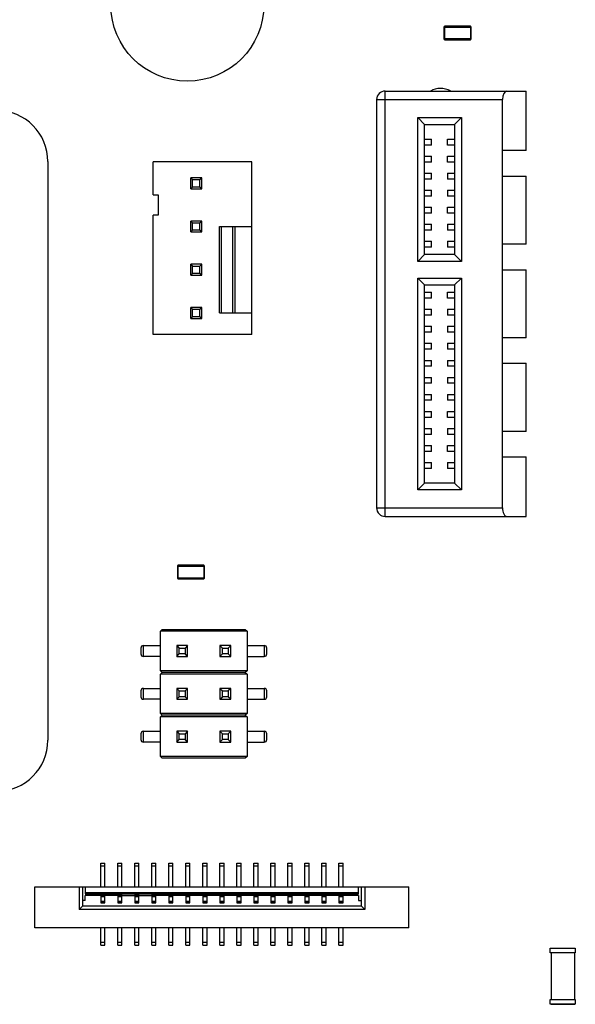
# Model space of a CAD drawing. Header units: millimetres. Extents: x 519 to 938, y 319 to 504.
# Tile 16 of 56: x 646 to 679, y 384 to 442. Entities that reach past the tile are written whole.
import ezdxf

# ---------------------------------------------------------------- set-up
doc = ezdxf.new("R2010")
doc.units = ezdxf.units.MM
doc.header["$LTSCALE"] = 30.734
doc.layers.get('0').update_dxf_attribs({"linetype": 'CONTINUOUS'})

msp = doc.modelspace()

# ---------------------------------------------------------------- linework, layer by layer
at = {"linetype": 'Continuous'}
for p, q in [((671.374, 441.732), (672.974, 441.732)), ((671.374, 441.732), (671.374, 441.032)), ((672.924, 441.782), (671.424, 441.782)), ((671.424, 440.982), (671.424, 441.782)), ((672.924, 441.782), (672.924, 440.982)), ((672.974, 441.032), (672.974, 441.732)), ((672.974, 441.032), (671.374, 441.032)), ((671.424, 440.982), (672.924, 440.982)), ((667.415, 437.472), (674.815, 437.472)), ((667.415, 437.472), (667.415, 413.472)), ((667.915, 437.972), (676.215, 437.972)), ((667.915, 412.972), (667.915, 437.972)), ((674.815, 413.472), (674.815, 437.472)), ((676.215, 434.472), (676.215, 437.972)), ((669.83, 436.412), (672.4, 436.412)), ((670.23, 436.012), (669.83, 436.412)), ((669.83, 427.962), (669.83, 436.412)), ((672, 436.012), (672.4, 436.412)), ((672.4, 436.412), (672.4, 427.962)), ((670.23, 436.012), (672, 436.012)), ((670.23, 428.362), (670.23, 436.012)), ((672, 436.012), (672, 428.362)), ((670.23, 435.147), (670.64, 435.147)), ((670.64, 434.797), (670.23, 434.797)), ((670.64, 434.797), (670.64, 435.147)), ((671.59, 435.147), (672, 435.147)), ((671.59, 434.797), (671.59, 435.147)), ((672, 434.797), (671.59, 434.797)), ((670.23, 434.147), (670.64, 434.147)), ((670.64, 433.797), (670.64, 434.147)), ((671.59, 434.147), (672, 434.147)), ((671.59, 433.797), (671.59, 434.147)), ((676.215, 434.472), (674.815, 434.472)), ((660.069, 433.821), (654.269, 433.821)), ((654.269, 431.881), (654.269, 433.821)), ((660.069, 423.661), (660.069, 433.821)), ((670.64, 433.797), (670.23, 433.797)), ((672, 433.797), (671.59, 433.797)), ((657.129, 432.871), (656.489, 432.871)), ((656.489, 432.871), (656.589, 432.771)), ((656.489, 432.231), (656.489, 432.871)), ((657.029, 432.771), (657.129, 432.871)), ((657.129, 432.231), (657.129, 432.871)), ((670.23, 433.147), (670.64, 433.147)), ((670.64, 432.797), (670.64, 433.147)), ((671.59, 433.147), (672, 433.147)), ((671.59, 433.147), (671.59, 432.797)), ((674.815, 432.972), (676.215, 432.972)), ((676.215, 428.972), (676.215, 432.972)), ((656.589, 432.331), (656.489, 432.231)), ((656.589, 432.771), (657.029, 432.771)), ((656.589, 432.331), (656.589, 432.771)), ((657.029, 432.331), (656.589, 432.331)), ((657.029, 432.331), (657.029, 432.771)), ((657.129, 432.231), (657.029, 432.331)), ((670.64, 432.797), (670.23, 432.797)), ((672, 432.797), (671.59, 432.797)), ((654.269, 431.881), (654.569, 431.881)), ((654.569, 431.881), (654.569, 430.681)), ((656.489, 432.231), (657.129, 432.231)), ((670.23, 432.147), (670.64, 432.147)), ((670.64, 431.797), (670.23, 431.797)), ((670.64, 431.797), (670.64, 432.147)), ((671.59, 432.147), (672, 432.147)), ((671.59, 432.147), (671.59, 431.797)), ((672, 431.797), (671.59, 431.797)), ((670.23, 431.147), (670.64, 431.147)), ((670.64, 430.797), (670.64, 431.147)), ((671.59, 431.147), (672, 431.147)), ((671.59, 430.797), (671.59, 431.147)), ((654.569, 430.681), (654.269, 430.681)), ((654.269, 423.661), (654.269, 430.681)), ((670.64, 430.797), (670.23, 430.797)), ((672, 430.797), (671.59, 430.797)), ((657.129, 430.331), (656.489, 430.331)), ((656.489, 430.331), (656.589, 430.231)), ((656.489, 429.691), (656.489, 430.331)), ((656.589, 430.231), (657.029, 430.231)), ((656.589, 429.791), (656.589, 430.231)), ((657.029, 430.231), (657.129, 430.331)), ((657.029, 429.791), (657.029, 430.231)), ((657.129, 429.691), (657.129, 430.331)), ((658.169, 430.011), (660.069, 430.011)), ((658.169, 424.931), (658.169, 430.011)), ((658.279, 430.011), (658.279, 424.931)), ((658.969, 424.931), (658.969, 430.011)), ((659.069, 430.011), (659.069, 424.931)), ((670.23, 430.147), (670.64, 430.147)), ((670.64, 429.797), (670.64, 430.147)), ((671.59, 430.147), (672, 430.147)), ((671.59, 430.147), (671.59, 429.797)), ((656.589, 429.791), (656.489, 429.691)), ((656.489, 429.691), (657.129, 429.691)), ((657.029, 429.791), (656.589, 429.791)), ((657.129, 429.691), (657.029, 429.791)), ((670.64, 429.797), (670.23, 429.797)), ((672, 429.797), (671.59, 429.797)), ((670.23, 429.147), (670.64, 429.147)), ((670.64, 428.797), (670.23, 428.797)), ((670.64, 428.797), (670.64, 429.147)), ((671.59, 429.147), (672, 429.147)), ((671.59, 429.147), (671.59, 428.797)), ((672, 428.797), (671.59, 428.797)), ((676.215, 428.972), (674.815, 428.972)), ((669.83, 427.962), (670.23, 428.362)), ((672, 428.362), (670.23, 428.362)), ((672, 428.362), (672.4, 427.962)), ((657.129, 427.791), (656.489, 427.791)), ((656.489, 427.791), (656.589, 427.691)), ((656.489, 427.151), (656.489, 427.791)), ((656.589, 427.691), (657.029, 427.691)), ((656.589, 427.251), (656.589, 427.691)), ((657.029, 427.691), (657.129, 427.791)), ((657.029, 427.251), (657.029, 427.691)), ((657.129, 427.151), (657.129, 427.791)), ((672.4, 427.962), (669.83, 427.962)), ((656.589, 427.251), (656.489, 427.151)), ((656.489, 427.151), (657.129, 427.151)), ((657.029, 427.251), (656.589, 427.251)), ((657.129, 427.151), (657.029, 427.251)), ((674.815, 427.472), (676.215, 427.472)), ((676.215, 423.472), (676.215, 427.472)), ((669.83, 426.982), (672.4, 426.982)), ((670.23, 426.582), (669.83, 426.982)), ((669.83, 414.532), (669.83, 426.982)), ((670.23, 426.582), (672, 426.582)), ((670.23, 414.932), (670.23, 426.582)), ((672, 426.582), (672.4, 426.982)), ((672, 426.582), (672, 414.932)), ((672.4, 426.982), (672.4, 414.532)), ((670.23, 426.147), (670.64, 426.147)), ((670.64, 425.797), (670.64, 426.147)), ((671.59, 426.147), (672, 426.147)), ((671.59, 425.797), (671.59, 426.147)), ((670.64, 425.797), (670.23, 425.797)), ((672, 425.797), (671.59, 425.797)), ((657.129, 425.251), (656.489, 425.251)), ((656.489, 425.251), (656.589, 425.151)), ((656.489, 424.611), (656.489, 425.251)), ((656.589, 425.151), (657.029, 425.151)), ((656.589, 424.711), (656.589, 425.151)), ((657.029, 425.151), (657.129, 425.251)), ((657.029, 424.711), (657.029, 425.151)), ((657.129, 424.611), (657.129, 425.251)), ((658.169, 424.931), (660.069, 424.931)), ((670.23, 425.147), (670.64, 425.147)), ((670.64, 424.797), (670.23, 424.797)), ((670.64, 424.797), (670.64, 425.147)), ((671.59, 425.147), (672, 425.147)), ((671.59, 425.147), (671.59, 424.797)), ((672, 424.797), (671.59, 424.797)), ((656.589, 424.711), (656.489, 424.611)), ((656.489, 424.611), (657.129, 424.611)), ((657.029, 424.711), (656.589, 424.711)), ((657.129, 424.611), (657.029, 424.711)), ((660.069, 423.661), (654.269, 423.661)), ((670.23, 424.147), (670.64, 424.147)), ((670.64, 423.797), (670.23, 423.797)), ((670.64, 423.797), (670.64, 424.147)), ((671.59, 424.147), (672, 424.147)), ((671.59, 424.147), (671.59, 423.797)), ((672, 423.797), (671.59, 423.797)), ((670.23, 423.147), (670.64, 423.147)), ((670.64, 422.797), (670.64, 423.147)), ((671.59, 423.147), (672, 423.147)), ((671.59, 423.147), (671.59, 422.797)), ((676.215, 423.472), (674.815, 423.472)), ((670.64, 422.797), (670.23, 422.797)), ((672, 422.797), (671.59, 422.797)), ((670.23, 422.147), (670.64, 422.147)), ((670.64, 421.797), (670.64, 422.147)), ((671.59, 422.147), (672, 422.147)), ((671.59, 422.147), (671.59, 421.797)), ((674.815, 421.972), (676.215, 421.972)), ((676.215, 417.972), (676.215, 421.972)), ((670.64, 421.797), (670.23, 421.797)), ((672, 421.797), (671.59, 421.797)), ((670.23, 421.147), (670.64, 421.147)), ((670.64, 420.797), (670.23, 420.797)), ((670.64, 420.797), (670.64, 421.147)), ((671.59, 421.147), (672, 421.147)), ((671.59, 421.147), (671.59, 420.797)), ((672, 420.797), (671.59, 420.797)), ((670.23, 420.147), (670.64, 420.147)), ((670.64, 419.797), (670.64, 420.147)), ((671.59, 420.147), (672, 420.147)), ((671.59, 420.147), (671.59, 419.797)), ((670.64, 419.797), (670.23, 419.797)), ((672, 419.797), (671.59, 419.797)), ((670.23, 419.147), (670.64, 419.147)), ((670.64, 418.797), (670.64, 419.147)), ((671.59, 419.147), (672, 419.147)), ((671.59, 418.797), (671.59, 419.147)), ((670.64, 418.797), (670.23, 418.797)), ((672, 418.797), (671.59, 418.797)), ((670.23, 418.147), (670.64, 418.147)), ((670.64, 417.797), (670.23, 417.797)), ((670.64, 417.797), (670.64, 418.147)), ((671.59, 418.147), (672, 418.147)), ((671.59, 418.147), (671.59, 417.797)), ((672, 417.797), (671.59, 417.797)), ((676.215, 417.972), (674.815, 417.972)), ((670.23, 417.147), (670.64, 417.147)), ((670.64, 416.797), (670.23, 416.797)), ((670.64, 416.797), (670.64, 417.147)), ((671.59, 417.147), (672, 417.147)), ((671.59, 416.797), (671.59, 417.147)), ((672, 416.797), (671.59, 416.797)), ((670.23, 416.147), (670.64, 416.147)), ((670.64, 415.797), (670.64, 416.147)), ((671.59, 416.147), (672, 416.147)), ((671.59, 416.147), (671.59, 415.797)), ((674.815, 416.472), (676.215, 416.472)), ((676.215, 412.972), (676.215, 416.472)), ((670.64, 415.797), (670.23, 415.797)), ((672, 415.797), (671.59, 415.797)), ((669.83, 414.532), (670.23, 414.932)), ((672, 414.932), (670.23, 414.932)), ((672, 414.932), (672.4, 414.532)), ((672.4, 414.532), (669.83, 414.532)), ((667.415, 413.472), (674.815, 413.472)), ((667.915, 412.972), (676.215, 412.972)), ((655.698, 410.052), (657.298, 410.052)), ((655.698, 410.052), (655.698, 409.352)), ((657.248, 410.102), (655.748, 410.102)), ((655.748, 409.302), (655.748, 410.102)), ((657.248, 410.102), (657.248, 409.302)), ((657.298, 409.352), (657.298, 410.052)), ((657.298, 409.352), (655.698, 409.352)), ((655.748, 409.302), (657.248, 409.302)), ((654.714, 406.222), (654.814, 406.322)), ((659.794, 406.222), (654.714, 406.222)), ((654.714, 403.905), (654.714, 406.222)), ((654.814, 406.322), (659.694, 406.322)), ((659.694, 406.322), (659.794, 406.222)), ((659.794, 406.222), (659.794, 403.905)), ((653.554, 405.233), (653.554, 404.893)), ((653.704, 405.383), (654.714, 405.383)), ((653.704, 404.743), (653.704, 405.383)), ((656.304, 405.383), (655.664, 405.383)), ((655.664, 405.383), (655.814, 405.233)), ((655.664, 405.383), (655.664, 404.743)), ((655.814, 405.233), (656.154, 405.233)), ((655.814, 404.893), (655.814, 405.233)), ((656.304, 405.383), (656.154, 405.233)), ((656.154, 405.233), (656.154, 404.893)), ((656.304, 404.743), (656.304, 405.383)), ((658.844, 405.383), (658.204, 405.383)), ((658.204, 405.383), (658.354, 405.233)), ((658.204, 405.383), (658.204, 404.743)), ((658.354, 405.233), (658.694, 405.233)), ((658.354, 404.893), (658.354, 405.233)), ((658.844, 405.383), (658.694, 405.233)), ((658.694, 405.233), (658.694, 404.893)), ((658.844, 404.743), (658.844, 405.383)), ((659.794, 405.383), (660.804, 405.383)), ((660.804, 405.383), (660.804, 404.743)), ((660.954, 404.893), (660.954, 405.233)), ((654.714, 404.743), (653.704, 404.743)), ((655.664, 404.743), (655.814, 404.893)), ((655.664, 404.743), (656.304, 404.743)), ((656.154, 404.893), (655.814, 404.893)), ((656.304, 404.743), (656.154, 404.893)), ((658.204, 404.743), (658.354, 404.893)), ((658.204, 404.743), (658.844, 404.743)), ((658.694, 404.893), (658.354, 404.893)), ((658.844, 404.743), (658.694, 404.893)), ((659.794, 404.743), (660.804, 404.743)), ((659.794, 403.905), (654.714, 403.905)), ((654.814, 403.805), (654.714, 403.905)), ((659.794, 403.905), (659.694, 403.805)), ((654.714, 403.705), (654.814, 403.805)), ((659.794, 403.705), (654.714, 403.705)), ((654.714, 401.387), (654.714, 403.705)), ((659.694, 403.805), (654.814, 403.805)), ((659.694, 403.805), (659.794, 403.705)), ((659.794, 403.705), (659.794, 401.387)), ((653.704, 402.866), (654.714, 402.866)), ((653.704, 402.226), (653.704, 402.866)), ((656.304, 402.866), (655.664, 402.866)), ((655.664, 402.866), (655.814, 402.716)), ((655.664, 402.866), (655.664, 402.226)), ((656.304, 402.866), (656.154, 402.716)), ((656.304, 402.226), (656.304, 402.866)), ((658.844, 402.866), (658.204, 402.866)), ((658.204, 402.866), (658.354, 402.716)), ((658.204, 402.866), (658.204, 402.226)), ((658.844, 402.866), (658.694, 402.716)), ((658.844, 402.226), (658.844, 402.866)), ((659.794, 402.866), (660.804, 402.866)), ((660.804, 402.866), (660.804, 402.226)), ((653.554, 402.716), (653.554, 402.376)), ((654.714, 402.226), (653.704, 402.226)), ((655.664, 402.226), (655.814, 402.376)), ((655.664, 402.226), (656.304, 402.226)), ((655.814, 402.716), (656.154, 402.716)), ((655.814, 402.376), (655.814, 402.716)), ((656.154, 402.376), (655.814, 402.376)), ((656.154, 402.716), (656.154, 402.376)), ((656.304, 402.226), (656.154, 402.376)), ((658.204, 402.226), (658.354, 402.376)), ((658.204, 402.226), (658.844, 402.226)), ((658.354, 402.716), (658.694, 402.716)), ((658.354, 402.376), (658.354, 402.716)), ((658.694, 402.376), (658.354, 402.376)), ((658.694, 402.716), (658.694, 402.376)), ((658.844, 402.226), (658.694, 402.376)), ((659.794, 402.226), (660.804, 402.226)), ((660.954, 402.376), (660.954, 402.716)), ((659.794, 401.387), (654.714, 401.387)), ((654.814, 401.287), (654.714, 401.387)), ((654.714, 401.187), (654.814, 401.287)), ((659.794, 401.187), (654.714, 401.187)), ((654.714, 398.87), (654.714, 401.187)), ((659.694, 401.287), (654.814, 401.287)), ((659.794, 401.387), (659.694, 401.287)), ((659.694, 401.287), (659.794, 401.187)), ((659.794, 401.187), (659.794, 398.87)), ((653.554, 400.198), (653.554, 399.858)), ((653.704, 400.348), (654.714, 400.348)), ((653.704, 399.708), (653.704, 400.348)), ((656.304, 400.348), (655.664, 400.348)), ((655.664, 400.348), (655.814, 400.198)), ((655.664, 400.348), (655.664, 399.708)), ((655.664, 399.708), (655.814, 399.858)), ((655.814, 400.198), (656.154, 400.198)), ((655.814, 399.858), (655.814, 400.198)), ((656.154, 399.858), (655.814, 399.858)), ((656.304, 400.348), (656.154, 400.198)), ((656.154, 400.198), (656.154, 399.858)), ((656.304, 399.708), (656.154, 399.858)), ((656.304, 399.708), (656.304, 400.348)), ((658.844, 400.348), (658.204, 400.348)), ((658.204, 400.348), (658.354, 400.198)), ((658.204, 400.348), (658.204, 399.708)), ((658.204, 399.708), (658.354, 399.858)), ((658.354, 400.198), (658.694, 400.198)), ((658.354, 399.858), (658.354, 400.198)), ((658.694, 399.858), (658.354, 399.858)), ((658.844, 400.348), (658.694, 400.198)), ((658.694, 400.198), (658.694, 399.858)), ((658.844, 399.708), (658.694, 399.858)), ((658.844, 399.708), (658.844, 400.348)), ((659.794, 400.348), (660.804, 400.348)), ((660.804, 400.348), (660.804, 399.708)), ((660.954, 399.858), (660.954, 400.198)), ((654.714, 399.708), (653.704, 399.708)), ((655.664, 399.708), (656.304, 399.708)), ((658.204, 399.708), (658.844, 399.708)), ((659.794, 399.708), (660.804, 399.708)), ((659.794, 398.87), (654.714, 398.87)), ((654.814, 398.77), (654.714, 398.87)), ((659.694, 398.77), (654.814, 398.77)), ((659.794, 398.87), (659.694, 398.77)), ((651.191, 392.598), (651.441, 392.598)), ((651.191, 391.201), (651.191, 392.598)), ((651.441, 392.425), (651.191, 392.425)), ((651.441, 391.201), (651.441, 392.598)), ((652.191, 392.598), (652.441, 392.598)), ((652.191, 391.201), (652.191, 392.598)), ((652.441, 392.425), (652.191, 392.425)), ((652.441, 391.201), (652.441, 392.598)), ((653.191, 392.598), (653.441, 392.598)), ((653.191, 391.201), (653.191, 392.598)), ((653.441, 392.425), (653.191, 392.425)), ((653.441, 391.201), (653.441, 392.598)), ((654.191, 392.598), (654.441, 392.598)), ((654.191, 391.201), (654.191, 392.598)), ((654.441, 392.425), (654.191, 392.425)), ((654.441, 391.201), (654.441, 392.598)), ((655.191, 392.598), (655.441, 392.598)), ((655.191, 391.201), (655.191, 392.598)), ((655.441, 392.425), (655.191, 392.425)), ((655.441, 391.201), (655.441, 392.598)), ((656.191, 392.598), (656.441, 392.598)), ((656.191, 391.201), (656.191, 392.598)), ((656.441, 392.425), (656.191, 392.425)), ((656.441, 391.201), (656.441, 392.598)), ((657.191, 392.598), (657.441, 392.598)), ((657.191, 391.201), (657.191, 392.598)), ((657.441, 392.425), (657.191, 392.425)), ((657.441, 391.201), (657.441, 392.598)), ((658.191, 392.598), (658.441, 392.598)), ((658.191, 391.201), (658.191, 392.598)), ((658.441, 392.425), (658.191, 392.425)), ((658.441, 391.201), (658.441, 392.598)), ((659.191, 392.598), (659.441, 392.598)), ((659.191, 391.201), (659.191, 392.598)), ((659.441, 392.425), (659.191, 392.425)), ((659.441, 391.201), (659.441, 392.598)), ((660.191, 392.598), (660.441, 392.598)), ((660.191, 391.201), (660.191, 392.598)), ((660.441, 392.425), (660.191, 392.425)), ((660.441, 391.201), (660.441, 392.598)), ((661.191, 392.598), (661.441, 392.598)), ((661.191, 391.201), (661.191, 392.598)), ((661.441, 392.425), (661.191, 392.425)), ((661.441, 391.201), (661.441, 392.598)), ((662.191, 392.598), (662.441, 392.598)), ((662.191, 391.201), (662.191, 392.598)), ((662.441, 392.425), (662.191, 392.425)), ((662.441, 391.201), (662.441, 392.598)), ((663.191, 392.598), (663.441, 392.598)), ((663.191, 391.201), (663.191, 392.598)), ((663.441, 392.425), (663.191, 392.425)), ((663.441, 391.201), (663.441, 392.598)), ((664.191, 392.598), (664.441, 392.598)), ((664.191, 391.201), (664.191, 392.598)), ((664.441, 392.425), (664.191, 392.425)), ((664.441, 391.201), (664.441, 392.598)), ((665.191, 392.598), (665.441, 392.598)), ((665.191, 391.201), (665.191, 392.598)), ((665.441, 392.425), (665.191, 392.425)), ((665.441, 391.201), (665.441, 392.598)), ((647.316, 391.201), (669.316, 391.201)), ((647.316, 388.801), (647.316, 391.201)), ((649.916, 391.201), (649.916, 389.876)), ((650.116, 391.201), (650.116, 390.076)), ((650.286, 391.201), (650.286, 390.801)), ((666.346, 390.801), (666.346, 391.201)), ((666.516, 390.076), (666.516, 391.201)), ((666.716, 391.201), (666.716, 389.876)), ((669.316, 388.801), (669.316, 391.201)), ((650.286, 390.876), (666.346, 390.876)), ((650.286, 390.801), (666.346, 390.801)), ((651.191, 390.697), (650.286, 390.697)), ((650.286, 390.397), (650.286, 390.697)), ((651.191, 390.731), (651.441, 390.731)), ((651.191, 390.731), (651.191, 390.274)), ((651.191, 390.713), (651.441, 390.713)), ((651.441, 390.622), (651.191, 390.622)), ((651.441, 390.274), (651.441, 390.731)), ((652.191, 390.697), (651.441, 390.697)), ((652.191, 390.731), (652.441, 390.731)), ((652.191, 390.731), (652.191, 390.274)), ((652.191, 390.713), (652.441, 390.713)), ((652.441, 390.622), (652.191, 390.622)), ((652.441, 390.274), (652.441, 390.731)), ((652.441, 390.697), (653.191, 390.697)), ((653.191, 390.731), (653.441, 390.731)), ((653.191, 390.731), (653.191, 390.274)), ((653.191, 390.713), (653.441, 390.713)), ((653.441, 390.622), (653.191, 390.622)), ((653.441, 390.274), (653.441, 390.731)), ((653.441, 390.697), (654.191, 390.697)), ((654.191, 390.731), (654.441, 390.731)), ((654.191, 390.731), (654.191, 390.274)), ((654.191, 390.713), (654.441, 390.713)), ((654.441, 390.622), (654.191, 390.622)), ((654.441, 390.274), (654.441, 390.731)), ((655.191, 390.697), (654.441, 390.697)), ((655.191, 390.731), (655.441, 390.731)), ((655.191, 390.731), (655.191, 390.274)), ((655.191, 390.713), (655.441, 390.713)), ((655.441, 390.622), (655.191, 390.622)), ((655.441, 390.274), (655.441, 390.731)), ((656.191, 390.697), (655.441, 390.697)), ((656.191, 390.731), (656.441, 390.731)), ((656.191, 390.731), (656.191, 390.274)), ((656.191, 390.713), (656.441, 390.713)), ((656.441, 390.622), (656.191, 390.622)), ((656.441, 390.274), (656.441, 390.731)), ((657.191, 390.697), (656.441, 390.697)), ((657.191, 390.731), (657.441, 390.731)), ((657.191, 390.731), (657.191, 390.274)), ((657.191, 390.713), (657.441, 390.713)), ((657.441, 390.622), (657.191, 390.622)), ((657.441, 390.274), (657.441, 390.731)), ((658.191, 390.697), (657.441, 390.697)), ((658.191, 390.731), (658.441, 390.731)), ((658.191, 390.731), (658.191, 390.274)), ((658.191, 390.713), (658.441, 390.713)), ((658.441, 390.622), (658.191, 390.622)), ((658.441, 390.274), (658.441, 390.731)), ((659.191, 390.697), (658.441, 390.697)), ((659.191, 390.731), (659.441, 390.731)), ((659.191, 390.731), (659.191, 390.274)), ((659.191, 390.713), (659.441, 390.713)), ((659.441, 390.622), (659.191, 390.622)), ((659.441, 390.274), (659.441, 390.731)), ((660.191, 390.697), (659.441, 390.697)), ((660.191, 390.731), (660.441, 390.731)), ((660.191, 390.731), (660.191, 390.274)), ((660.191, 390.713), (660.441, 390.713)), ((660.441, 390.622), (660.191, 390.622)), ((660.441, 390.274), (660.441, 390.731)), ((661.191, 390.697), (660.441, 390.697)), ((661.191, 390.731), (661.441, 390.731)), ((661.191, 390.731), (661.191, 390.274)), ((661.191, 390.713), (661.441, 390.713)), ((661.441, 390.622), (661.191, 390.622)), ((661.441, 390.274), (661.441, 390.731)), ((662.191, 390.697), (661.441, 390.697)), ((662.191, 390.731), (662.441, 390.731)), ((662.191, 390.731), (662.191, 390.274)), ((662.191, 390.713), (662.441, 390.713)), ((662.441, 390.622), (662.191, 390.622)), ((662.441, 390.274), (662.441, 390.731)), ((663.191, 390.697), (662.441, 390.697)), ((663.191, 390.731), (663.441, 390.731)), ((663.191, 390.731), (663.191, 390.274)), ((663.191, 390.713), (663.441, 390.713)), ((663.441, 390.622), (663.191, 390.622)), ((663.441, 390.274), (663.441, 390.731)), ((664.191, 390.697), (663.441, 390.697)), ((664.191, 390.731), (664.441, 390.731)), ((664.191, 390.731), (664.191, 390.274)), ((664.191, 390.713), (664.441, 390.713)), ((664.441, 390.622), (664.191, 390.622)), ((664.441, 390.274), (664.441, 390.731)), ((665.191, 390.697), (664.441, 390.697)), ((665.191, 390.731), (665.441, 390.731)), ((665.191, 390.731), (665.191, 390.274)), ((665.191, 390.713), (665.441, 390.713)), ((665.441, 390.622), (665.191, 390.622)), ((665.441, 390.274), (665.441, 390.731)), ((666.346, 390.697), (665.441, 390.697)), ((666.346, 390.697), (666.346, 390.397)), ((650.116, 390.076), (649.916, 389.876)), ((650.286, 390.397), (650.116, 390.397)), ((666.516, 390.076), (650.116, 390.076)), ((651.191, 390.356), (651.441, 390.356)), ((651.191, 390.318), (651.441, 390.318)), ((651.191, 390.311), (651.441, 390.311)), ((651.191, 390.274), (651.441, 390.274)), ((652.191, 390.356), (652.441, 390.356)), ((652.191, 390.318), (652.441, 390.318)), ((652.191, 390.311), (652.441, 390.311)), ((652.191, 390.274), (652.441, 390.274)), ((653.191, 390.356), (653.441, 390.356)), ((653.191, 390.318), (653.441, 390.318)), ((653.191, 390.311), (653.441, 390.311)), ((653.191, 390.274), (653.441, 390.274)), ((654.191, 390.356), (654.441, 390.356)), ((654.191, 390.318), (654.441, 390.318)), ((654.191, 390.311), (654.441, 390.311)), ((654.191, 390.274), (654.441, 390.274)), ((655.191, 390.356), (655.441, 390.356)), ((655.191, 390.318), (655.441, 390.318)), ((655.191, 390.311), (655.441, 390.311)), ((655.191, 390.274), (655.441, 390.274)), ((656.191, 390.356), (656.441, 390.356)), ((656.191, 390.318), (656.441, 390.318)), ((656.191, 390.311), (656.441, 390.311)), ((656.191, 390.274), (656.441, 390.274)), ((657.191, 390.356), (657.441, 390.356)), ((657.191, 390.318), (657.441, 390.318)), ((657.191, 390.311), (657.441, 390.311)), ((657.191, 390.274), (657.441, 390.274)), ((658.191, 390.356), (658.441, 390.356)), ((658.191, 390.318), (658.441, 390.318)), ((658.191, 390.311), (658.441, 390.311)), ((658.191, 390.274), (658.441, 390.274)), ((659.191, 390.356), (659.441, 390.356)), ((659.191, 390.318), (659.441, 390.318)), ((659.191, 390.311), (659.441, 390.311)), ((659.191, 390.274), (659.441, 390.274)), ((660.191, 390.356), (660.441, 390.356)), ((660.191, 390.318), (660.441, 390.318)), ((660.191, 390.311), (660.441, 390.311)), ((660.191, 390.274), (660.441, 390.274)), ((661.191, 390.356), (661.441, 390.356)), ((661.191, 390.318), (661.441, 390.318)), ((661.191, 390.311), (661.441, 390.311)), ((661.191, 390.274), (661.441, 390.274)), ((662.191, 390.356), (662.441, 390.356)), ((662.191, 390.318), (662.441, 390.318)), ((662.191, 390.311), (662.441, 390.311)), ((662.191, 390.274), (662.441, 390.274)), ((663.191, 390.356), (663.441, 390.356)), ((663.191, 390.318), (663.441, 390.318)), ((663.191, 390.311), (663.441, 390.311)), ((663.191, 390.274), (663.441, 390.274)), ((664.191, 390.356), (664.441, 390.356)), ((664.191, 390.318), (664.441, 390.318)), ((664.191, 390.311), (664.441, 390.311)), ((664.191, 390.274), (664.441, 390.274)), ((665.191, 390.356), (665.441, 390.356)), ((665.191, 390.318), (665.441, 390.318)), ((665.191, 390.311), (665.441, 390.311)), ((665.191, 390.274), (665.441, 390.274)), ((666.346, 390.397), (666.516, 390.397)), ((666.516, 390.076), (666.716, 389.876)), ((666.716, 389.876), (649.916, 389.876)), ((669.316, 388.801), (647.316, 388.801)), ((651.191, 387.776), (651.191, 388.801)), ((651.441, 387.776), (651.441, 388.801)), ((652.191, 387.776), (652.191, 388.801)), ((652.441, 387.776), (652.441, 388.801)), ((653.191, 387.776), (653.191, 388.801)), ((653.441, 387.776), (653.441, 388.801)), ((654.191, 387.776), (654.191, 388.801)), ((654.441, 387.776), (654.441, 388.801)), ((655.191, 387.776), (655.191, 388.801)), ((655.441, 387.776), (655.441, 388.801)), ((656.191, 387.776), (656.191, 388.801)), ((656.441, 387.776), (656.441, 388.801)), ((657.191, 387.776), (657.191, 388.801)), ((657.441, 387.776), (657.441, 388.801)), ((658.191, 387.776), (658.191, 388.801)), ((658.441, 387.776), (658.441, 388.801)), ((659.191, 387.776), (659.191, 388.801)), ((659.441, 387.776), (659.441, 388.801)), ((660.191, 387.776), (660.191, 388.801)), ((660.441, 387.776), (660.441, 388.801)), ((661.191, 387.776), (661.191, 388.801)), ((661.441, 387.776), (661.441, 388.801)), ((662.191, 387.776), (662.191, 388.801)), ((662.441, 387.776), (662.441, 388.801)), ((663.191, 387.776), (663.191, 388.801)), ((663.441, 387.776), (663.441, 388.801)), ((664.191, 387.776), (664.191, 388.801)), ((664.441, 387.776), (664.441, 388.801)), ((665.191, 387.776), (665.191, 388.801)), ((665.441, 387.776), (665.441, 388.801)), ((651.191, 387.949), (651.441, 387.949)), ((651.191, 387.776), (651.441, 387.776)), ((652.191, 387.949), (652.441, 387.949)), ((652.191, 387.776), (652.441, 387.776)), ((653.191, 387.949), (653.441, 387.949)), ((653.191, 387.776), (653.441, 387.776)), ((654.191, 387.949), (654.441, 387.949)), ((654.191, 387.776), (654.441, 387.776)), ((655.191, 387.949), (655.441, 387.949)), ((655.191, 387.776), (655.441, 387.776)), ((656.191, 387.949), (656.441, 387.949)), ((656.191, 387.776), (656.441, 387.776)), ((657.191, 387.949), (657.441, 387.949)), ((657.191, 387.776), (657.441, 387.776)), ((658.191, 387.949), (658.441, 387.949)), ((658.191, 387.776), (658.441, 387.776)), ((659.191, 387.949), (659.441, 387.949)), ((659.191, 387.776), (659.441, 387.776)), ((660.191, 387.949), (660.441, 387.949)), ((660.191, 387.776), (660.441, 387.776)), ((661.191, 387.949), (661.441, 387.949)), ((661.191, 387.776), (661.441, 387.776)), ((662.191, 387.949), (662.441, 387.949)), ((662.191, 387.776), (662.441, 387.776)), ((663.191, 387.949), (663.441, 387.949)), ((663.191, 387.776), (663.441, 387.776)), ((664.191, 387.949), (664.441, 387.949)), ((664.191, 387.776), (664.441, 387.776)), ((665.191, 387.949), (665.441, 387.949)), ((665.191, 387.776), (665.441, 387.776)), ((677.615, 387.599), (679.095, 387.599)), ((677.615, 387.324), (677.615, 387.599)), ((679.095, 387.324), (677.615, 387.324)), ((677.666, 387.324), (677.666, 384.578)), ((679.066, 384.578), (679.066, 387.324)), ((679.095, 387.599), (679.095, 387.324)), ((677.615, 384.578), (679.095, 384.578)), ((677.615, 384.303), (677.615, 384.578)), ((679.095, 384.303), (677.615, 384.303)), ((677.666, 384.303), (677.666, 384.301)), ((677.666, 384.301), (679.066, 384.301)), ((679.066, 384.301), (679.066, 384.303)), ((679.095, 384.578), (679.095, 384.303))]:
    msp.add_line(p, q, dxfattribs=at)
at = {"color": 4, "linetype": 'Continuous'}
msp.add_line((648.087, 433.823), (648.087, 399.823), dxfattribs=at)
at = {"linetype": 'Continuous'}
msp.add_circle((656.284, 443.051), 4.5, dxfattribs=at)
for centre, radius, start, end in [((671.424, 441.732), 0.05, 90, 180), ((672.924, 441.732), 0.05, 0, 90), ((671.424, 441.032), 0.05, 180, 270), ((672.924, 441.032), 0.05, 270, 0), ((671.166, 436.901), 1.225, 61.38866, 118.7868), ((667.915, 437.472), 0.5, 90, 180), ((667.915, 413.472), 0.5, 180, 270), ((655.748, 410.052), 0.05, 90.00001, 180.00001), ((657.248, 410.052), 0.05, 0.00001, 90.00001), ((655.748, 409.352), 0.05, 180.00001, 270.00001), ((657.248, 409.352), 0.05, 270.00001, 0.00001), ((653.704, 405.233), 0.15, 90, 180), ((660.804, 405.233), 0.15, 360, 90), ((653.704, 404.893), 0.15, 180, 270), ((660.804, 404.893), 0.15, 270, 360), ((653.704, 402.716), 0.15, 90, 180), ((660.804, 402.716), 0.15, 360, 90), ((653.704, 402.376), 0.15, 180, 270), ((660.804, 402.376), 0.15, 270, 360), ((653.704, 400.198), 0.15, 90, 180), ((653.704, 399.858), 0.15, 180, 270), ((660.804, 400.198), 0.15, 360, 90), ((660.804, 399.858), 0.15, 270, 360)]:
    msp.add_arc(centre, radius, start, end, dxfattribs=at)
at = {"color": 4, "linetype": 'Continuous'}
for centre, start, end in [((645.087, 433.823), 359.99999, 89.99999), ((645.087, 399.823), 269.99999, 359.99999)]:
    msp.add_arc(centre, 3, start, end, dxfattribs=at)
at = {"linetype": 'Continuous'}
for centre, start_param, end_param in [((675.069, 437.472), 0, 1.570796), ((675.069, 413.472), 1.570796, 3.141593)]:
    msp.add_ellipse(centre, major_axis=(0, 0.5), ratio=0.509091, start_param=start_param, end_param=end_param, dxfattribs=at)

doc.saveas('drawing.dxf')
